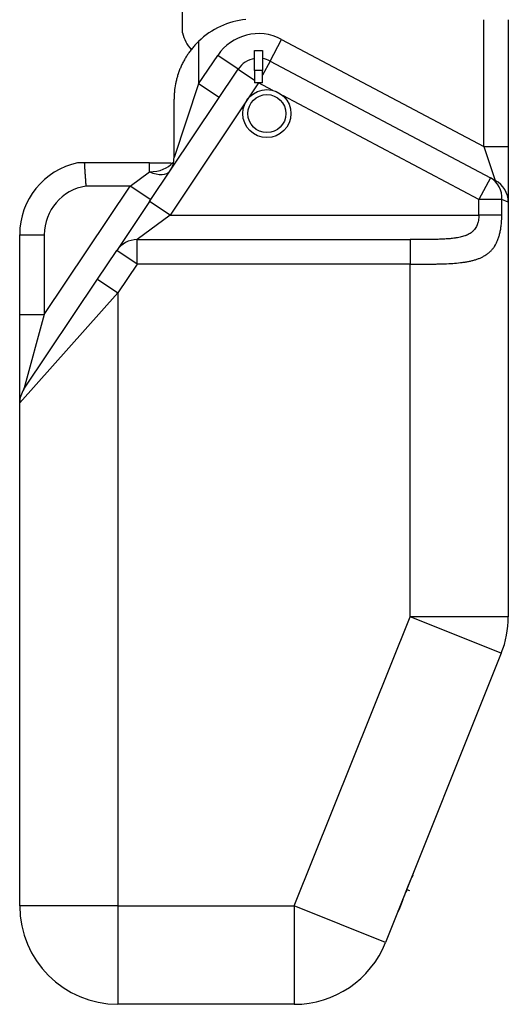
# Model space of a CAD drawing. Header units: millimetres. Extents: x 10704 to 12971, y -780 to 823.
# Tile 3 of 63: x 11077 to 11199, y -30 to 216. Entities that reach past the tile are written whole.
import ezdxf

# ---------------------------------------------------------------- set-up
doc = ezdxf.new("R2010")
doc.units = ezdxf.units.MM

msp = doc.modelspace()

# ---------------------------------------------------------------- linework, layer by layer
for p, q in [((11117.201, 212.598), (11117.201, 252.408)), ((11192.449, 184.191), (11192.449, 215.875)), ((11198.585, 215.875), (11198.585, 184.191)), ((11121.267, 210.465), (11121.267, 199.829)), ((11139.111, 205.547), (11141.987, 210.967)), ((11141.987, 210.967), (11192.449, 184.191)), ((11121.267, 199.829), (11126.036, 206.953)), ((11131.135, 203.54), (11126.036, 206.953)), ((11135.234, 203.181), (11135.234, 208.181)), ((11135.234, 208.181), (11137.234, 208.181)), ((11137.234, 208.181), (11137.234, 203.181)), ((11139.111, 205.547), (11137.234, 202.011)), ((11139.111, 205.547), (11194.105, 176.366)), ((11109.029, 170.514), (11131.135, 203.54)), ((11131.135, 203.54), (11135.234, 200.796)), ((11135.234, 203.181), (11135.234, 200.126)), ((11137.234, 203.181), (11135.234, 203.181)), ((11137.234, 200.126), (11137.234, 203.181)), ((11136.234, 200.126), (11114.128, 167.1)), ((11121.267, 199.829), (11115.131, 181.494)), ((11126.367, 196.416), (11121.267, 199.829)), ((11136.234, 200.126), (11135.234, 200.126)), ((11137.234, 200.126), (11136.234, 200.126)), ((11139.798, 198.236), (11136.234, 200.126)), ((11191.229, 170.945), (11142.274, 196.921)), ((11115.131, 181.494), (11115.131, 196.05)), ((11192.449, 184.191), (11198.585, 184.191)), ((11192.449, 184.191), (11195.325, 175.718)), ((11198.585, 184.191), (11198.585, 170.298)), ((11108.994, 180.175), (11092.711, 180.175)), ((11108.994, 177.909), (11108.994, 180.175)), ((11114.7, 180.175), (11114.987, 180.175)), ((11104.194, 174.323), (11108.994, 177.909)), ((11194.105, 176.366), (11191.229, 170.945)), ((11194.105, 176.366), (11195.325, 175.718)), ((11082.722, 142.244), (11104.194, 174.323)), ((11104.194, 174.323), (11093.117, 174.323)), ((11109.294, 170.91), (11104.194, 174.323)), ((11109.029, 170.514), (11100.819, 158.249)), ((11114.128, 167.1), (11109.029, 170.514)), ((11196.958, 170.945), (11191.229, 170.945)), ((11191.229, 167.1), (11191.229, 170.945)), ((11198.585, 170.298), (11196.958, 170.945)), ((11196.958, 167.1), (11196.958, 170.945)), ((11198.585, 170.298), (11198.585, 66.823)), ((11114.128, 167.1), (11105.919, 160.968)), ((11114.128, 167.1), (11191.229, 167.1)), ((11196.958, 167.1), (11191.229, 167.1)), ((11076.585, 142.244), (11076.585, 162.195)), ((11076.585, 162.195), (11082.722, 162.195)), ((11082.722, 162.195), (11082.722, 142.244)), ((11105.919, 160.968), (11174.04, 160.968)), ((11105.919, 154.836), (11105.919, 160.968)), ((11174.04, 160.968), (11174.04, 154.836)), ((11096.031, 151.096), (11100.819, 158.249)), ((11105.919, 154.836), (11100.819, 158.249)), ((11105.919, 154.836), (11101.131, 147.683)), ((11174.04, 154.836), (11105.919, 154.836)), ((11174.04, 66.823), (11174.04, 154.836)), ((11077.622, 123.594), (11096.031, 151.096)), ((11096.031, 151.096), (11101.131, 147.683)), ((11101.131, 147.683), (11076.585, 120.18)), ((11101.131, 147.683), (11101.131, -5.404)), ((11076.585, 120.18), (11076.585, 142.244)), ((11076.585, 142.244), (11082.722, 142.244)), ((11082.722, 142.244), (11077.622, 123.594)), ((11076.585, -5.404), (11076.585, 120.18)), ((11145.149, -5.404), (11174.04, 66.823)), ((11198.585, 66.823), (11174.04, 66.823)), ((11196.83, 57.707), (11174.04, 66.823)), ((11196.83, 57.707), (11167.939, -14.52)), ((11180.838, 17.612), (11180.798, 17.628)), ((11181.644, 19.626), (11181.604, 19.642)), ((11178.374, 11.452), (11178.334, 11.468)), ((11177.168, 8.553), (11177.208, 8.537)), ((11177.506, 9.281), (11177.466, 9.297)), ((11174.878, 2.711), (11174.838, 2.727)), ((11173.704, -0.223), (11174.522, 1.821)), ((11174.482, 1.837), (11174.522, 1.821)), ((11174.717, 2.31), (11174.486, 1.733)), ((11174.678, 2.326), (11174.717, 2.31)), ((11172.735, -2.644), (11172.945, -2.119)), ((11172.906, -2.104), (11172.945, -2.119)), ((11172.946, -2.119), (11173.704, -0.223)), ((11173.277, -1.289), (11173.909, -1.542)), ((11173.664, -0.207), (11173.704, -0.223)), ((11172.07, -4.308), (11171.229, -6.411)), ((11172.03, -4.292), (11172.07, -4.308)), ((11172.278, -3.788), (11172.07, -4.308)), ((11172.238, -3.773), (11172.278, -3.788)), ((11172.278, -3.788), (11172.735, -2.644)), ((11172.696, -2.629), (11172.735, -2.644)), ((11101.131, -5.404), (11076.585, -5.404)), ((11101.131, -5.404), (11101.131, -29.95)), ((11101.131, -5.404), (11145.149, -5.404)), ((11145.149, -5.404), (11145.149, -29.95)), ((11167.939, -14.52), (11145.149, -5.404)), ((11171.042, -6.878), (11171.002, -6.862)), ((11171.042, -6.878), (11171.063, -6.887)), ((11171.102, -6.728), (11171.062, -6.712)), ((11171.068, -6.698), (11171.108, -6.714)), ((11171.079, -6.67), (11171.119, -6.686)), ((11171.087, -6.651), (11171.126, -6.667)), ((11171.102, -6.728), (11171.102, -6.728)), ((11171.108, -6.714), (11171.119, -6.686)), ((11171.119, -6.686), (11171.126, -6.667)), ((11171.126, -6.667), (11171.229, -6.411)), ((11171.189, -6.395), (11171.229, -6.411)), ((11145.149, -29.95), (11101.131, -29.95))]:
    msp.add_line(p, q)
for radius in [6, 4.75]:
    msp.add_circle((11138.301, 192.425), radius)
for centre, radius, start, end in [((11135.131, 196.05), 20, 96.0455, 133.88251), ((11126.41, 214.843), 9.479, 193.70281, 222.63791), ((11136.234, 200.126), 12.273, 62.04855, 146.20323), ((11136.234, 200.126), 6.136, 99.37892, 146.20323), ((11136.234, 200.126), 6.136, 62.04855, 80.62108), ((11094.994, 162.195), 18.409, 102.38673, 180), ((11108.994, 181.494), 6.136, 326.20323, 0), ((11192.449, 170.298), 6.136, 0, 62.04855), ((11094.994, 162.195), 12.273, 98.79898, 180), ((11082.722, 120.18), 6.136, 146.20323, 180), ((11174.04, 66.823), 24.545, 338.19859, 0), ((11101.131, -5.404), 24.545, 180, 270), ((11145.149, -5.404), 24.545, 270, 338.19859)]:
    msp.add_arc(centre, radius, start, end)
for centre, major_axis, ratio, start_param, end_param in [((11108.994, 181.494), (-6.136, 0), 0.584336, 1.5707963, 2.7648594), ((11108.994, 181.494), (-5.099, 3.413), 0.5134732, 1.9018464, 3.1415927), ((11191.229, 170.945), (-2.876, -5.421), 0.9173056, 2.0237825, 3.1415927), ((11105.919, 154.836), (5.099, -3.413), 0.9990069, 2.1602021, 3.1415927)]:
    msp.add_ellipse(centre, major_axis=major_axis, ratio=ratio, start_param=start_param, end_param=end_param)
for points, degree, knots in [([(11121.267, 210.465), (11121.002, 210.211), (11120.747, 209.951), (11120.254, 209.422), (11120.016, 209.153), (11119.557, 208.604), (11119.336, 208.325), (11119.017, 207.898), (11118.913, 207.755), (11118.759, 207.538), (11118.708, 207.465), (11118.608, 207.32), (11118.558, 207.247), (11118.314, 206.882), (11118.129, 206.588), (11117.776, 205.997), (11117.609, 205.7), (11117.293, 205.102), (11117.144, 204.801), (11116.861, 204.194), (11116.728, 203.889), (11116.478, 203.275), (11116.361, 202.965), (11116.225, 202.576), (11116.198, 202.498), (11116.146, 202.341), (11116.069, 202.107), (11115.996, 201.873), (11115.858, 201.404), (11115.774, 201.092), (11115.622, 200.466), (11115.554, 200.153), (11115.372, 199.213), (11115.282, 198.584), (11115.191, 197.637), (11115.169, 197.321), (11115.146, 196.845), (11115.137, 196.607), (11115.132, 196.329), (11115.131, 196.209), (11115.131, 196.13), (11115.131, 196.09), (11115.131, 196.05)], 3, [0, 0, 0, 0, 0.0625, 0.0625, 0.125, 0.125, 0.1875, 0.1875, 0.21875, 0.21875, 0.234375, 0.234375, 0.25, 0.25, 0.3125, 0.3125, 0.375, 0.375, 0.4375, 0.4375, 0.5, 0.5, 0.5625, 0.5625, 0.578125, 0.578125, 0.59375, 0.625, 0.625, 0.6875, 0.6875, 0.75, 0.75, 0.875, 0.875, 0.9375, 0.9375, 0.96875, 0.984375, 0.9921875, 0.9921875, 1, 1, 1, 1]), ([(11092.711, 180.175), (11092.608, 180.175), (11092.508, 180.175), (11092.311, 180.175), (11092.214, 180.175), (11092.097, 180.175), (11092.073, 180.175), (11092.027, 180.175), (11092.004, 180.175), (11091.935, 180.175), (11091.89, 180.175), (11091.759, 180.175), (11091.676, 180.175), (11091.558, 180.175), (11091.52, 180.175), (11091.465, 180.175), (11091.447, 180.175), (11091.411, 180.175), (11091.394, 180.175), (11091.31, 180.175), (11091.251, 180.175), (11091.177, 180.175), (11091.155, 180.175), (11091.116, 180.175), (11091.099, 180.175), (11091.06, 180.175), (11091.046, 180.175), (11091.046, 180.175)], 3, [0, 0, 0, 0, 0.1250387, 0.1250387, 0.2500774, 0.2500774, 0.2813371, 0.2813371, 0.3125968, 0.3125968, 0.3751161, 0.3751161, 0.5001549, 0.5001549, 0.5626742, 0.5626742, 0.5939339, 0.5939339, 0.6251936, 0.6251936, 0.7502323, 0.7502323, 0.8127517, 0.8127517, 0.875271, 0.875271, 1, 1, 1, 1]), ([(11092.711, 180.175), (11092.711, 180.171), (11092.712, 180.164), (11092.712, 180.152), (11092.713, 180.14), (11092.714, 180.128), (11092.714, 180.116), (11092.715, 180.104), (11092.716, 180.091), (11092.717, 180.078), (11092.718, 180.065), (11092.718, 180.052), (11092.719, 180.038), (11092.72, 180.025), (11092.721, 180.011), (11092.722, 179.997), (11092.723, 179.982), (11092.724, 179.968), (11092.724, 179.953), (11092.725, 179.938), (11092.726, 179.923), (11092.727, 179.908), (11092.728, 179.893), (11092.729, 179.877), (11092.73, 179.861), (11092.731, 179.845), (11092.732, 179.829), (11092.733, 179.812), (11092.734, 179.796), (11092.735, 179.779), (11092.736, 179.762), (11092.737, 179.745), (11092.738, 179.728), (11092.739, 179.71), (11092.74, 179.692), (11092.741, 179.674), (11092.742, 179.656), (11092.743, 179.638), (11092.744, 179.62), (11092.745, 179.601), (11092.747, 179.582), (11092.748, 179.563), (11092.749, 179.544), (11092.75, 179.525), (11092.751, 179.505), (11092.752, 179.486), (11092.754, 179.466), (11092.755, 179.446), (11092.756, 179.426), (11092.757, 179.405), (11092.758, 179.385), (11092.76, 179.364), (11092.761, 179.343), (11092.762, 179.322), (11092.763, 179.301), (11092.765, 179.28), (11092.766, 179.258), (11092.767, 179.237), (11092.769, 179.215), (11092.77, 179.193), (11092.771, 179.171), (11092.772, 179.149), (11092.774, 179.126), (11092.775, 179.104), (11092.777, 179.081), (11092.778, 179.058), (11092.779, 179.035), (11092.781, 179.012), (11092.782, 178.988), (11092.784, 178.965), (11092.785, 178.941), (11092.786, 178.918), (11092.788, 178.894), (11092.789, 178.87), (11092.791, 178.846), (11092.792, 178.821), (11092.794, 178.797), (11092.795, 178.772), (11092.797, 178.747), (11092.798, 178.723), (11092.8, 178.698), (11092.801, 178.672), (11092.803, 178.647), (11092.805, 178.622), (11092.806, 178.596), (11092.808, 178.571), (11092.809, 178.545), (11092.811, 178.519), (11092.813, 178.493), (11092.814, 178.467), (11092.816, 178.441), (11092.817, 178.414), (11092.819, 178.388), (11092.821, 178.361), (11092.822, 178.334), (11092.824, 178.307), (11092.826, 178.28), (11092.828, 178.253), (11092.829, 178.226), (11092.831, 178.199), (11092.833, 178.171), (11092.835, 178.144), (11092.836, 178.116), (11092.838, 178.089), (11092.84, 178.061), (11092.842, 178.033), (11092.844, 178.005), (11092.845, 177.976), (11092.848, 177.937), (11092.852, 177.881), (11092.857, 177.803), (11092.864, 177.71), (11092.872, 177.606), (11092.879, 177.501), (11092.886, 177.404), (11092.892, 177.322), (11092.897, 177.253), (11092.9, 177.201), (11092.903, 177.165), (11092.905, 177.13), (11092.909, 177.076), (11092.916, 176.992), (11092.925, 176.886), (11092.934, 176.776), (11092.942, 176.673), (11092.953, 176.524), (11092.968, 176.325), (11092.986, 176.058), (11093, 175.841), (11093.009, 175.689), (11093.013, 175.625), (11093.016, 175.576), (11093.019, 175.529), (11093.023, 175.472), (11093.028, 175.403), (11093.033, 175.327), (11093.039, 175.25), (11093.045, 175.173), (11093.05, 175.097), (11093.056, 175.02), (11093.063, 174.942), (11093.069, 174.865), (11093.075, 174.788), (11093.082, 174.71), (11093.089, 174.633), (11093.095, 174.556), (11093.103, 174.478), (11093.11, 174.4), (11093.115, 174.349), (11093.117, 174.323)], 3, [0, 0, 0, 0, 0.0048266, 0.0096504, 0.0144712, 0.0192891, 0.0241041, 0.0289162, 0.0337254, 0.0385317, 0.0433351, 0.0481356, 0.0529332, 0.0577278, 0.0625196, 0.0673085, 0.0720945, 0.0768775, 0.0816577, 0.086435, 0.0912094, 0.0959808, 0.1007494, 0.1055151, 0.1102779, 0.1150377, 0.1197947, 0.1245488, 0.1293, 0.1340483, 0.1387937, 0.1435362, 0.1482758, 0.1530125, 0.1577463, 0.1624772, 0.1672053, 0.1719304, 0.1766527, 0.181372, 0.1860885, 0.190802, 0.1955127, 0.2002205, 0.2049254, 0.2096274, 0.2143266, 0.2190228, 0.2237161, 0.2284066, 0.2330942, 0.2377789, 0.2424607, 0.2471396, 0.2518156, 0.2564888, 0.261159, 0.2658264, 0.2704909, 0.2751525, 0.2798112, 0.2844671, 0.2891201, 0.2937701, 0.2984173, 0.3030617, 0.3077031, 0.3123417, 0.3169774, 0.3216102, 0.3262401, 0.3308672, 0.3354913, 0.3401126, 0.344731, 0.3493466, 0.3539593, 0.3585691, 0.363176, 0.36778, 0.3723812, 0.3769795, 0.381575, 0.3861675, 0.3907572, 0.395344, 0.399928, 0.404509, 0.4090873, 0.4136626, 0.4182351, 0.4228047, 0.4273714, 0.4319353, 0.4364963, 0.4410544, 0.4456097, 0.4501621, 0.4547116, 0.4592583, 0.4638021, 0.4683431, 0.4728811, 0.4774164, 0.4819487, 0.4864782, 0.4910049, 0.4955287, 0.5000496, 0.5100572, 0.5222908, 0.5367504, 0.5534361, 0.5701211, 0.5845809, 0.5968156, 0.6068251, 0.614923, 0.6194781, 0.6227873, 0.6298294, 0.6429094, 0.6593646, 0.6748972, 0.689449, 0.7030199, 0.73678, 0.771357, 0.8116509, 0.8236866, 0.8314741, 0.8372185, 0.8428447, 0.8498775, 0.8598752, 0.8698742, 0.8798746, 0.8898764, 0.8998797, 0.9098844, 0.9198907, 0.9298985, 0.9399079, 0.9499189, 0.9599316, 0.9699461, 0.9799623, 0.9899802, 1, 1, 1, 1]), ([(11108.994, 180.175), (11109.041, 180.175), (11109.087, 180.175), (11109.157, 180.175), (11109.181, 180.175), (11109.227, 180.175), (11109.343, 180.175), (11109.456, 180.175), (11109.59, 180.175), (11109.634, 180.175), (11109.722, 180.175), (11109.766, 180.175), (11109.852, 180.175), (11109.895, 180.175), (11109.959, 180.175), (11109.99, 180.175), (11110.027, 180.175), (11110.042, 180.175), (11110.053, 180.175), (11110.058, 180.175), (11110.147, 180.175), (11110.228, 180.175), (11110.387, 180.175), (11110.465, 180.175), (11110.618, 180.175), (11110.692, 180.175), (11110.84, 180.175), (11110.912, 180.175), (11111.126, 180.175), (11111.265, 180.175), (11111.537, 180.175), (11111.669, 180.175), (11111.929, 180.175), (11112.056, 180.175), (11112.242, 180.175), (11112.304, 180.175), (11112.426, 180.175), (11112.486, 180.175), (11112.783, 180.175), (11113.006, 180.175), (11113.426, 180.175), (11113.819, 180.175), (11114.152, 180.175), (11114.341, 180.175), (11114.378, 180.175), (11114.414, 180.175)], 3, [0, 0, 0, 0, 0.0172337, 0.0172337, 0.0258505, 0.0258505, 0.0344673, 0.0689346, 0.0689346, 0.0861683, 0.0861683, 0.1034019, 0.1034019, 0.1206356, 0.1206356, 0.1292524, 0.1335608, 0.135715, 0.135715, 0.1378692, 0.1378692, 0.1723365, 0.1723365, 0.2068038, 0.2068038, 0.2412712, 0.2412712, 0.2757385, 0.2757385, 0.3446731, 0.3446731, 0.4136077, 0.4136077, 0.4825423, 0.4825423, 0.5170096, 0.5170096, 0.5514769, 0.5514769, 0.6893462, 0.6893462, 0.8272154, 0.9650846, 0.9650846, 1, 1, 1, 1]), ([(11174.04, 154.836), (11174.133, 154.836), (11174.225, 154.836), (11174.411, 154.836), (11174.688, 154.836), (11174.965, 154.836), (11175.518, 154.837), (11175.884, 154.838), (11176.981, 154.841), (11177.706, 154.844), (11179.146, 154.856), (11179.861, 154.865), (11180.924, 154.885), (11181.276, 154.893), (11181.804, 154.907), (11181.979, 154.913), (11182.242, 154.921), (11182.329, 154.924), (11182.503, 154.93), (11182.59, 154.933), (11183.368, 154.963), (11184.043, 154.996), (11185.359, 155.086), (11186, 155.143), (11186.937, 155.251), (11187.245, 155.291), (11187.853, 155.38), (11188.152, 155.429), (11188.595, 155.511), (11188.742, 155.54), (11189.032, 155.6), (11189.177, 155.632), (11189.606, 155.732), (11189.885, 155.804), (11190.43, 155.962), (11190.695, 156.048), (11191.212, 156.233), (11191.464, 156.334), (11191.953, 156.551), (11192.191, 156.668), (11192.537, 156.857), (11192.65, 156.923), (11192.818, 157.025), (11192.874, 157.06), (11192.983, 157.13), (11193.255, 157.31), (11193.513, 157.503), (11193.907, 157.833), (11194.096, 158.008), (11194.455, 158.381), (11194.626, 158.578), (11194.871, 158.893), (11194.95, 159.001), (11195.066, 159.168), (11195.104, 159.225), (11195.179, 159.339), (11195.216, 159.397), (11195.397, 159.691), (11195.532, 159.936), (11195.782, 160.448), (11195.898, 160.716), (11196.111, 161.274), (11196.209, 161.566), (11196.342, 162.023), (11196.384, 162.179), (11196.465, 162.497), (11196.503, 162.659), (11196.609, 163.149), (11196.67, 163.483), (11196.774, 164.169), (11196.818, 164.521), (11196.862, 164.971), (11196.87, 165.062), (11196.885, 165.244), (11196.893, 165.336), (11196.906, 165.519), (11196.912, 165.612), (11196.923, 165.796), (11196.928, 165.889), (11196.95, 166.353), (11196.958, 166.726), (11196.958, 167.1)], 3, [0, 0, 0, 0, 0.0078125, 0.0078125, 0.015625, 0.03125, 0.03125, 0.0625, 0.0625, 0.125, 0.125, 0.1875, 0.1875, 0.21875, 0.21875, 0.234375, 0.234375, 0.2421875, 0.2421875, 0.25, 0.25, 0.3125, 0.3125, 0.375, 0.375, 0.40625, 0.40625, 0.4375, 0.4375, 0.453125, 0.453125, 0.46875, 0.46875, 0.5, 0.5, 0.53125, 0.53125, 0.5625, 0.5625, 0.59375, 0.59375, 0.609375, 0.609375, 0.6171875, 0.6171875, 0.625, 0.65625, 0.65625, 0.6875, 0.6875, 0.71875, 0.71875, 0.734375, 0.734375, 0.7421875, 0.7421875, 0.75, 0.75, 0.78125, 0.78125, 0.8125, 0.8125, 0.84375, 0.84375, 0.859375, 0.859375, 0.875, 0.875, 0.90625, 0.90625, 0.9375, 0.9375, 0.9453125, 0.9453125, 0.953125, 0.953125, 0.9609375, 0.9609375, 0.96875, 0.96875, 1, 1, 1, 1]), ([(11191.229, 167.1), (11191.229, 166.986), (11191.226, 166.872), (11191.219, 166.701), (11191.216, 166.644), (11191.208, 166.53), (11191.204, 166.473), (11191.18, 166.191), (11191.15, 165.97), (11191.072, 165.538), (11191.023, 165.327), (11190.933, 165.018), (11190.9, 164.917), (11190.855, 164.791), (11190.846, 164.766), (11190.827, 164.716), (11190.818, 164.691), (11190.789, 164.617), (11190.769, 164.569), (11190.666, 164.329), (11190.574, 164.147), (11190.367, 163.802), (11190.254, 163.639), (11190.098, 163.447), (11190.066, 163.409), (11190.001, 163.335), (11189.968, 163.298), (11189.901, 163.226), (11189.866, 163.191), (11189.797, 163.122), (11189.761, 163.088), (11189.583, 162.922), (11189.432, 162.8), (11189.118, 162.577), (11188.955, 162.474), (11188.615, 162.286), (11188.439, 162.199), (11188.212, 162.1), (11188.166, 162.08), (11188.074, 162.042), (11187.935, 161.987), (11187.794, 161.935), (11187.51, 161.836), (11187.318, 161.777), (11186.927, 161.669), (11186.729, 161.62), (11186.328, 161.53), (11186.125, 161.49), (11185.817, 161.434), (11185.713, 161.417), (11185.505, 161.383), (11185.401, 161.367), (11185.087, 161.322), (11184.876, 161.295), (11184.242, 161.221), (11183.815, 161.182), (11182.955, 161.118), (11182.521, 161.093), (11181.647, 161.053), (11181.207, 161.037), (11180.543, 161.019), (11180.321, 161.013), (11179.876, 161.004), (11179.653, 161), (11178.983, 160.989), (11178.537, 160.984), (11177.641, 160.977), (11177.193, 160.974), (11176.294, 160.971), (11175.395, 160.969), (11174.492, 160.968), (11174.04, 160.968)], 3, [0, 0, 0, 0, 0.015625, 0.015625, 0.0234375, 0.0234375, 0.03125, 0.03125, 0.0625, 0.0625, 0.09375, 0.09375, 0.109375, 0.109375, 0.1132813, 0.1132813, 0.1171875, 0.1171875, 0.125, 0.125, 0.15625, 0.15625, 0.1875, 0.1875, 0.1953125, 0.1953125, 0.203125, 0.203125, 0.2109375, 0.2109375, 0.21875, 0.21875, 0.25, 0.25, 0.28125, 0.28125, 0.3125, 0.3125, 0.3203125, 0.3203125, 0.328125, 0.34375, 0.34375, 0.375, 0.375, 0.40625, 0.40625, 0.4375, 0.4375, 0.453125, 0.453125, 0.46875, 0.46875, 0.5, 0.5, 0.5625, 0.5625, 0.625, 0.625, 0.6875, 0.6875, 0.71875, 0.71875, 0.75, 0.75, 0.8125, 0.8125, 0.875, 0.875, 0.9375, 1, 1, 1, 1]), ([(11173.269, -1.311), (11173.269, -1.312), (11173.13, -1.659), (11173.129, -1.66), (11173.114, -1.699), (11173.063, -1.825), (11173.015, -1.945), (11172.997, -1.99)], 2, [0, 0, 0, 0.2521292, 0.5028367, 0.5028367, 0.7515185, 0.7515185, 1, 1, 1])]:
    msp.add_open_spline(points, degree=degree, knots=knots)
for points in [[(11174.717, 2.31), (11174.798, 2.513), (11174.878, 2.711), (11174.878, 2.711)], [(11171.102, -6.728), (11171.102, -6.729), (11171.042, -6.878), (11171.042, -6.878)]]:
    msp.add_open_spline(points, degree=3)

doc.saveas('drawing.dxf')
